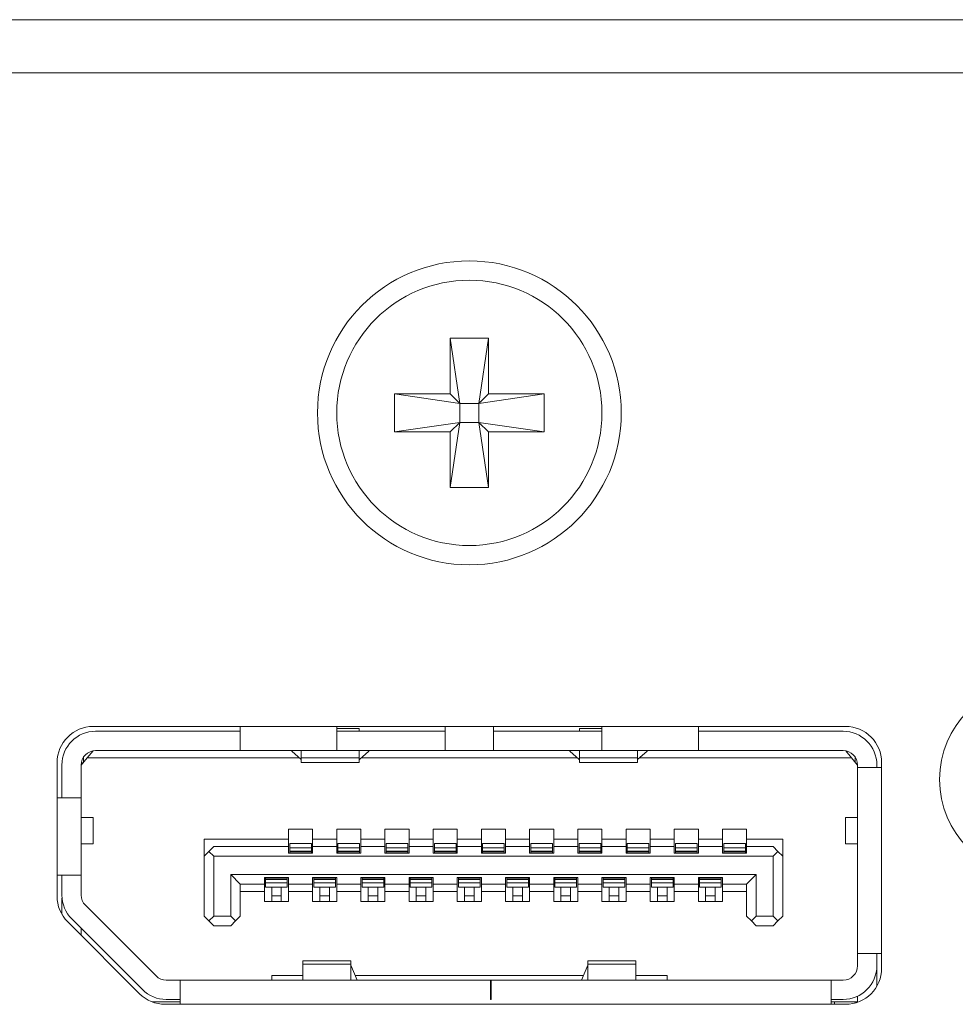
# Model space of a CAD drawing. Header units: millimetres. Extents: x 0 to 1118, y 0 to 864.
# Tile 80 of 256: x 137 to 142, y 416 to 421. Entities that reach past the tile are written whole.
import ezdxf

# ---------------------------------------------------------------- set-up
doc = ezdxf.new("R2010")
doc.units = ezdxf.units.MM

msp = doc.modelspace()

# ---------------------------------------------------------------- linework, layer by layer
at = {"color": 7, "linetype": 'Continuous', "lineweight": 15}
for p, q in [((124.3722, 421.1512), (160.6222, 421.1512)), ((124.3722, 420.8762), (160.6222, 420.8762)), ((139.4609, 419.5012), (139.6584, 419.5012)), ((139.4609, 419.2124), (139.4609, 419.5012)), ((139.4609, 419.5012), (139.5103, 419.163)), ((139.6584, 419.5012), (139.609, 419.163)), ((139.6584, 419.5012), (139.6584, 419.2124)), ((139.1722, 419.2124), (139.4609, 419.2124)), ((139.1722, 419.2124), (139.5103, 419.163)), ((139.1722, 419.0149), (139.1722, 419.2124)), ((139.5103, 419.163), (139.4609, 419.2124)), ((139.9472, 419.2124), (139.609, 419.163)), ((139.6584, 419.2124), (139.609, 419.163)), ((139.6584, 419.2124), (139.9472, 419.2124)), ((139.9472, 419.2124), (139.9472, 419.0149)), ((139.5103, 419.0643), (139.5103, 419.163)), ((139.5103, 419.163), (139.609, 419.163)), ((139.609, 419.163), (139.609, 419.0643)), ((139.1722, 419.0149), (139.5103, 419.0643)), ((139.4609, 419.0149), (139.5103, 419.0643)), ((139.4609, 418.7262), (139.5103, 419.0643)), ((139.609, 419.0643), (139.5103, 419.0643)), ((139.609, 419.0643), (139.6584, 419.0149)), ((139.6584, 418.7262), (139.609, 419.0643)), ((139.9472, 419.0149), (139.609, 419.0643)), ((139.4609, 419.0149), (139.1722, 419.0149)), ((139.4609, 418.7262), (139.4609, 419.0149)), ((139.6584, 419.0149), (139.6584, 418.7262)), ((139.9472, 419.0149), (139.6584, 419.0149)), ((139.6584, 418.7262), (139.4609, 418.7262)), ((141.5097, 417.4887), (137.6097, 417.4887)), ((138.3722, 417.4887), (138.3722, 417.3637)), ((138.8722, 417.3637), (138.8722, 417.4887)), ((139.4347, 417.4887), (139.4347, 417.3637)), ((139.6847, 417.3637), (139.6847, 417.4887)), ((140.2472, 417.4887), (140.2472, 417.3637)), ((140.7472, 417.3637), (140.7472, 417.4887)), ((137.6222, 417.4637), (138.3722, 417.4637)), ((138.9884, 417.4784), (138.8722, 417.4784)), ((138.8722, 417.4637), (139.4347, 417.4637)), ((138.9884, 417.4637), (138.9884, 417.4784)), ((139.6847, 417.4637), (140.2472, 417.4637)), ((140.1309, 417.4784), (140.1309, 417.4637)), ((140.1309, 417.4784), (140.2472, 417.4784)), ((140.7472, 417.4637), (141.4972, 417.4637)), ((137.5784, 417.3262), (137.6086, 417.3624)), ((137.6222, 417.3637), (138.3722, 417.3637)), ((138.8722, 417.3637), (138.3722, 417.3637)), ((138.6384, 417.36), (138.6384, 417.3637)), ((138.6872, 417.3181), (138.6384, 417.36)), ((138.6884, 417.3637), (138.6884, 417.3251)), ((138.8722, 417.3637), (139.4347, 417.3637)), ((138.9884, 417.3251), (138.9884, 417.3637)), ((139.0384, 417.36), (138.9896, 417.3181)), ((139.0384, 417.3637), (139.0384, 417.36)), ((139.6847, 417.3637), (139.4347, 417.3637)), ((139.6847, 417.3637), (140.2472, 417.3637)), ((140.0809, 417.36), (140.0809, 417.3637)), ((140.0809, 417.36), (140.1297, 417.3181)), ((140.1309, 417.3637), (140.1309, 417.3251)), ((140.7472, 417.3637), (140.2472, 417.3637)), ((140.4309, 417.3251), (140.4309, 417.3637)), ((140.4321, 417.3181), (140.4809, 417.36)), ((140.4809, 417.3637), (140.4809, 417.36)), ((140.7472, 417.3637), (141.4972, 417.3637)), ((141.5107, 417.3624), (141.5409, 417.3262)), ((137.4222, 417.3012), (137.4222, 416.6088)), ((137.4472, 417.1187), (137.4472, 417.2887)), ((137.5472, 417.2887), (137.5784, 417.3262)), ((137.5472, 417.2912), (137.5597, 417.3037)), ((137.5472, 417.2887), (137.5472, 417.1187)), ((137.5597, 417.3037), (137.5597, 417.3301)), ((138.6778, 417.3262), (137.5784, 417.3262)), ((138.6884, 417.3251), (138.6884, 417.3012)), ((138.6884, 417.3012), (138.9884, 417.3012)), ((138.9884, 417.3012), (138.9884, 417.3251)), ((140.1203, 417.3262), (138.9991, 417.3262)), ((140.1309, 417.3251), (140.1309, 417.3012)), ((140.1309, 417.3012), (140.4309, 417.3012)), ((140.4309, 417.3012), (140.4309, 417.3251)), ((141.5409, 417.3262), (140.4416, 417.3262)), ((141.5409, 417.3262), (141.5722, 417.2887)), ((141.5597, 417.3037), (141.5597, 417.3301)), ((141.5722, 417.2762), (141.5722, 417.2887)), ((141.6722, 417.2762), (141.6722, 417.2887)), ((141.6972, 416.2362), (141.6972, 417.3012)), ((141.5722, 416.3112), (141.5722, 417.2762)), ((141.6972, 417.2762), (141.5722, 417.2762)), ((137.5472, 417.1187), (137.4222, 417.1187)), ((137.5472, 417.1187), (137.5472, 416.7187)), ((137.6097, 417.0174), (137.5472, 417.0174)), ((137.6097, 416.8799), (137.6097, 417.0174)), ((141.5097, 417.0174), (141.5097, 416.8799)), ((141.5722, 417.0174), (141.5097, 417.0174)), ((138.6222, 416.9562), (138.7472, 416.9562)), ((138.6222, 416.9037), (138.6222, 416.9562)), ((138.7472, 416.9562), (138.7472, 416.9037)), ((138.8722, 416.9562), (138.9972, 416.9562)), ((138.8722, 416.9037), (138.8722, 416.9562)), ((138.9972, 416.9562), (138.9972, 416.9037)), ((139.1222, 416.9562), (139.2472, 416.9562)), ((139.1222, 416.9037), (139.1222, 416.9562)), ((139.2472, 416.9562), (139.2472, 416.9037)), ((139.3722, 416.9562), (139.4972, 416.9562)), ((139.3722, 416.9037), (139.3722, 416.9562)), ((139.4972, 416.9562), (139.4972, 416.9037)), ((139.6222, 416.9562), (139.7472, 416.9562)), ((139.6222, 416.9037), (139.6222, 416.9562)), ((139.7472, 416.9562), (139.7472, 416.9037)), ((139.8722, 416.9562), (139.9972, 416.9562)), ((139.8722, 416.9037), (139.8722, 416.9562)), ((139.9972, 416.9562), (139.9972, 416.9037)), ((140.1222, 416.9562), (140.2472, 416.9562)), ((140.1222, 416.9037), (140.1222, 416.9562)), ((140.2472, 416.9562), (140.2472, 416.9037)), ((140.3722, 416.9562), (140.4972, 416.9562)), ((140.3722, 416.9037), (140.3722, 416.9562)), ((140.4972, 416.9562), (140.4972, 416.9037)), ((140.6222, 416.9562), (140.7472, 416.9562)), ((140.6222, 416.9037), (140.6222, 416.9562)), ((140.7472, 416.9562), (140.7472, 416.9037)), ((140.8722, 416.9562), (140.9972, 416.9562)), ((140.8722, 416.9037), (140.8722, 416.9562)), ((140.9972, 416.9562), (140.9972, 416.9037)), ((137.5472, 416.8799), (137.6097, 416.8799)), ((138.1847, 416.9037), (138.6222, 416.9037)), ((138.1847, 416.9037), (138.1847, 416.8162)), ((138.6222, 416.8662), (138.6222, 416.9037)), ((138.7409, 416.8812), (138.6284, 416.8812)), ((138.6284, 416.8812), (138.6284, 416.859)), ((138.7409, 416.8812), (138.7409, 416.859)), ((138.7472, 416.9037), (138.8722, 416.9037)), ((138.7472, 416.9037), (138.7472, 416.8662)), ((138.8722, 416.8662), (138.8722, 416.9037)), ((138.9909, 416.8812), (138.8784, 416.8812)), ((138.8784, 416.8812), (138.8784, 416.859)), ((138.9909, 416.8812), (138.9909, 416.859)), ((138.9972, 416.9037), (139.1222, 416.9037)), ((138.9972, 416.9037), (138.9972, 416.8662)), ((139.1222, 416.8662), (139.1222, 416.9037)), ((139.2409, 416.8812), (139.1284, 416.8812)), ((139.1284, 416.8812), (139.1284, 416.859)), ((139.2409, 416.8812), (139.2409, 416.859)), ((139.2472, 416.9037), (139.3722, 416.9037)), ((139.2472, 416.9037), (139.2472, 416.8662)), ((139.3722, 416.8662), (139.3722, 416.9037)), ((139.4909, 416.8812), (139.3784, 416.8812)), ((139.3784, 416.8812), (139.3784, 416.859)), ((139.4909, 416.8812), (139.4909, 416.859)), ((139.4972, 416.9037), (139.6222, 416.9037)), ((139.4972, 416.9037), (139.4972, 416.8662)), ((139.6222, 416.8662), (139.6222, 416.9037)), ((139.7409, 416.8812), (139.6284, 416.8812)), ((139.6284, 416.8812), (139.6284, 416.859)), ((139.7409, 416.8812), (139.7409, 416.859)), ((139.7472, 416.9037), (139.8722, 416.9037)), ((139.7472, 416.9037), (139.7472, 416.8662)), ((139.8722, 416.8662), (139.8722, 416.9037)), ((139.9909, 416.8812), (139.8784, 416.8812)), ((139.8784, 416.8812), (139.8784, 416.859)), ((139.9909, 416.8812), (139.9909, 416.859)), ((139.9972, 416.9037), (140.1222, 416.9037)), ((139.9972, 416.9037), (139.9972, 416.8662)), ((140.1222, 416.8662), (140.1222, 416.9037)), ((140.2409, 416.8812), (140.1284, 416.8812)), ((140.1284, 416.8812), (140.1284, 416.859)), ((140.2409, 416.8812), (140.2409, 416.859)), ((140.2472, 416.9037), (140.3722, 416.9037)), ((140.2472, 416.9037), (140.2472, 416.8662)), ((140.3722, 416.8662), (140.3722, 416.9037)), ((140.4909, 416.8812), (140.3784, 416.8812)), ((140.3784, 416.8812), (140.3784, 416.859)), ((140.4909, 416.8812), (140.4909, 416.859)), ((140.4972, 416.9037), (140.6222, 416.9037)), ((140.4972, 416.9037), (140.4972, 416.8662)), ((140.6222, 416.8662), (140.6222, 416.9037)), ((140.7409, 416.8812), (140.6284, 416.8812)), ((140.6284, 416.8812), (140.6284, 416.859)), ((140.7409, 416.8812), (140.7409, 416.859)), ((140.7472, 416.9037), (140.8722, 416.9037)), ((140.7472, 416.9037), (140.7472, 416.8662)), ((140.8722, 416.8662), (140.8722, 416.9037)), ((140.9909, 416.8812), (140.8784, 416.8812)), ((140.8784, 416.8812), (140.8784, 416.859)), ((140.9909, 416.8812), (140.9909, 416.859)), ((140.9972, 416.9037), (141.1847, 416.9037)), ((140.9972, 416.9037), (140.9972, 416.8662)), ((141.1847, 416.9037), (141.1847, 416.8162)), ((141.5097, 416.8799), (141.5722, 416.8799)), ((138.1847, 416.8162), (138.2097, 416.8412)), ((138.2347, 416.8662), (138.2097, 416.8412)), ((138.2097, 416.8412), (138.2347, 416.8162)), ((138.6222, 416.8662), (138.2347, 416.8662)), ((138.6222, 416.8312), (138.6222, 416.8662)), ((138.7472, 416.8312), (138.6222, 416.8312)), ((138.6284, 416.859), (138.6284, 416.8418)), ((138.6284, 416.8418), (138.6284, 416.8387)), ((138.6284, 416.8387), (138.6284, 416.8312)), ((138.7409, 416.859), (138.7409, 416.8418)), ((138.7409, 416.8418), (138.7409, 416.8387)), ((138.7409, 416.8387), (138.7409, 416.8312)), ((138.7472, 416.8662), (138.7472, 416.8312)), ((138.8722, 416.8662), (138.7472, 416.8662)), ((138.8722, 416.8312), (138.8722, 416.8662)), ((138.9972, 416.8312), (138.8722, 416.8312)), ((138.8784, 416.859), (138.8784, 416.8418)), ((138.8784, 416.8418), (138.8784, 416.8387)), ((138.8784, 416.8387), (138.8784, 416.8312)), ((138.9909, 416.859), (138.9909, 416.8418)), ((138.9909, 416.8418), (138.9909, 416.8387)), ((138.9909, 416.8387), (138.9909, 416.8312)), ((138.9972, 416.8662), (138.9972, 416.8312)), ((139.1222, 416.8662), (138.9972, 416.8662)), ((139.1222, 416.8312), (139.1222, 416.8662)), ((139.2472, 416.8312), (139.1222, 416.8312)), ((139.1284, 416.859), (139.1284, 416.8418)), ((139.1284, 416.8418), (139.1284, 416.8387)), ((139.1284, 416.8387), (139.1284, 416.8312)), ((139.2409, 416.859), (139.2409, 416.8418)), ((139.2409, 416.8418), (139.2409, 416.8387)), ((139.2409, 416.8387), (139.2409, 416.8312)), ((139.2472, 416.8662), (139.2472, 416.8312)), ((139.3722, 416.8662), (139.2472, 416.8662)), ((139.3722, 416.8312), (139.3722, 416.8662)), ((139.4972, 416.8312), (139.3722, 416.8312)), ((139.3784, 416.859), (139.3784, 416.8418)), ((139.3784, 416.8418), (139.3784, 416.8387)), ((139.3784, 416.8387), (139.3784, 416.8312)), ((139.4909, 416.859), (139.4909, 416.8418)), ((139.4909, 416.8418), (139.4909, 416.8387)), ((139.4909, 416.8387), (139.4909, 416.8312)), ((139.4972, 416.8662), (139.4972, 416.8312)), ((139.6222, 416.8662), (139.4972, 416.8662)), ((139.6222, 416.8312), (139.6222, 416.8662)), ((139.7472, 416.8312), (139.6222, 416.8312)), ((139.6284, 416.859), (139.6284, 416.8418)), ((139.6284, 416.8418), (139.6284, 416.8387)), ((139.6284, 416.8387), (139.6284, 416.8312)), ((139.7409, 416.859), (139.7409, 416.8418)), ((139.7409, 416.8418), (139.7409, 416.8387)), ((139.7409, 416.8387), (139.7409, 416.8312)), ((139.7472, 416.8662), (139.7472, 416.8312)), ((139.8722, 416.8662), (139.7472, 416.8662)), ((139.8722, 416.8312), (139.8722, 416.8662)), ((139.9972, 416.8312), (139.8722, 416.8312)), ((139.8784, 416.859), (139.8784, 416.8418)), ((139.8784, 416.8418), (139.8784, 416.8387)), ((139.8784, 416.8387), (139.8784, 416.8312)), ((139.9909, 416.859), (139.9909, 416.8418)), ((139.9909, 416.8418), (139.9909, 416.8387)), ((139.9909, 416.8387), (139.9909, 416.8312)), ((139.9972, 416.8662), (139.9972, 416.8312)), ((140.1222, 416.8662), (139.9972, 416.8662)), ((140.1222, 416.8312), (140.1222, 416.8662)), ((140.2472, 416.8312), (140.1222, 416.8312)), ((140.1284, 416.859), (140.1284, 416.8418)), ((140.1284, 416.8418), (140.1284, 416.8387)), ((140.1284, 416.8387), (140.1284, 416.8312)), ((140.2409, 416.859), (140.2409, 416.8418)), ((140.2409, 416.8418), (140.2409, 416.8387)), ((140.2409, 416.8387), (140.2409, 416.8312)), ((140.2472, 416.8662), (140.2472, 416.8312)), ((140.3722, 416.8662), (140.2472, 416.8662)), ((140.3722, 416.8312), (140.3722, 416.8662)), ((140.4972, 416.8312), (140.3722, 416.8312)), ((140.3784, 416.859), (140.3784, 416.8418)), ((140.3784, 416.8418), (140.3784, 416.8387)), ((140.3784, 416.8387), (140.3784, 416.8312)), ((140.4909, 416.859), (140.4909, 416.8418)), ((140.4909, 416.8418), (140.4909, 416.8387)), ((140.4909, 416.8387), (140.4909, 416.8312)), ((140.4972, 416.8662), (140.4972, 416.8312)), ((140.6222, 416.8662), (140.4972, 416.8662)), ((140.6222, 416.8312), (140.6222, 416.8662)), ((140.7472, 416.8312), (140.6222, 416.8312)), ((140.6284, 416.859), (140.6284, 416.8418)), ((140.6284, 416.8418), (140.6284, 416.8387)), ((140.6284, 416.8387), (140.6284, 416.8312)), ((140.7409, 416.859), (140.7409, 416.8418)), ((140.7409, 416.8418), (140.7409, 416.8387)), ((140.7409, 416.8387), (140.7409, 416.8312)), ((140.7472, 416.8662), (140.7472, 416.8312)), ((140.8722, 416.8662), (140.7472, 416.8662)), ((140.8722, 416.8312), (140.8722, 416.8662)), ((140.9972, 416.8312), (140.8722, 416.8312)), ((140.8784, 416.859), (140.8784, 416.8418)), ((140.8784, 416.8418), (140.8784, 416.8387)), ((140.8784, 416.8387), (140.8784, 416.8312)), ((140.9909, 416.859), (140.9909, 416.8418)), ((140.9909, 416.8418), (140.9909, 416.8387)), ((140.9909, 416.8387), (140.9909, 416.8312)), ((140.9972, 416.8662), (140.9972, 416.8312)), ((141.1347, 416.8662), (140.9972, 416.8662)), ((141.1597, 416.8412), (141.1347, 416.8662)), ((141.1347, 416.8162), (141.1597, 416.8412)), ((141.1597, 416.8412), (141.1847, 416.8162)), ((138.1847, 416.5062), (138.1847, 416.8162)), ((138.2347, 416.8162), (138.2347, 416.5062)), ((141.1347, 416.8162), (138.2347, 416.8162)), ((141.1347, 416.8162), (141.1347, 416.5062)), ((141.1847, 416.8162), (141.1847, 416.5062)), ((137.4222, 416.7187), (137.5472, 416.7187)), ((137.4472, 416.7187), (137.4472, 416.6147)), ((137.5472, 416.6147), (137.5472, 416.7187)), ((138.3222, 416.7212), (138.3722, 416.6712)), ((138.3222, 416.7212), (141.0472, 416.7212)), ((138.3222, 416.5062), (138.3222, 416.7212)), ((138.3722, 416.6712), (138.4972, 416.6712)), ((138.3722, 416.6712), (138.3722, 416.5062)), ((138.4972, 416.7062), (138.6222, 416.7062)), ((138.4972, 416.6712), (138.4972, 416.7062)), ((138.4972, 416.6337), (138.4972, 416.6712)), ((138.5034, 416.7062), (138.5034, 416.6987)), ((138.5034, 416.6987), (138.5034, 416.6955)), ((138.5034, 416.6955), (138.5034, 416.6784)), ((138.5034, 416.6784), (138.5034, 416.6562)), ((138.6159, 416.7062), (138.6159, 416.6987)), ((138.6159, 416.6987), (138.6159, 416.6955)), ((138.6159, 416.6955), (138.6159, 416.6784)), ((138.6159, 416.6784), (138.6159, 416.6562)), ((138.6222, 416.7062), (138.6222, 416.6712)), ((138.6222, 416.6712), (138.7472, 416.6712)), ((138.6222, 416.6712), (138.6222, 416.6337)), ((138.7472, 416.7062), (138.8722, 416.7062)), ((138.7472, 416.6712), (138.7472, 416.7062)), ((138.7472, 416.6337), (138.7472, 416.6712)), ((138.7534, 416.7062), (138.7534, 416.6987)), ((138.7534, 416.6987), (138.7534, 416.6955)), ((138.7534, 416.6955), (138.7534, 416.6784)), ((138.7534, 416.6784), (138.7534, 416.6562)), ((138.8659, 416.7062), (138.8659, 416.6987)), ((138.8659, 416.6987), (138.8659, 416.6955)), ((138.8659, 416.6955), (138.8659, 416.6784)), ((138.8659, 416.6784), (138.8659, 416.6562)), ((138.8722, 416.7062), (138.8722, 416.6712)), ((138.8722, 416.6712), (138.9972, 416.6712)), ((138.8722, 416.6712), (138.8722, 416.6337)), ((138.9972, 416.7062), (139.1222, 416.7062)), ((138.9972, 416.6712), (138.9972, 416.7062)), ((138.9972, 416.6337), (138.9972, 416.6712)), ((139.0034, 416.7062), (139.0034, 416.6987)), ((139.0034, 416.6987), (139.0034, 416.6955)), ((139.0034, 416.6955), (139.0034, 416.6784)), ((139.0034, 416.6784), (139.0034, 416.6562)), ((139.1159, 416.7062), (139.1159, 416.6987)), ((139.1159, 416.6987), (139.1159, 416.6955)), ((139.1159, 416.6955), (139.1159, 416.6784)), ((139.1159, 416.6784), (139.1159, 416.6562)), ((139.1222, 416.7062), (139.1222, 416.6712)), ((139.1222, 416.6712), (139.2472, 416.6712)), ((139.1222, 416.6712), (139.1222, 416.6337)), ((139.2472, 416.7062), (139.3722, 416.7062)), ((139.2472, 416.6712), (139.2472, 416.7062)), ((139.2472, 416.6337), (139.2472, 416.6712)), ((139.2534, 416.7062), (139.2534, 416.6987)), ((139.2534, 416.6987), (139.2534, 416.6955)), ((139.2534, 416.6955), (139.2534, 416.6784)), ((139.2534, 416.6784), (139.2534, 416.6562)), ((139.3659, 416.7062), (139.3659, 416.6987)), ((139.3659, 416.6987), (139.3659, 416.6955)), ((139.3659, 416.6955), (139.3659, 416.6784)), ((139.3659, 416.6784), (139.3659, 416.6562)), ((139.3722, 416.7062), (139.3722, 416.6712)), ((139.3722, 416.6712), (139.4972, 416.6712)), ((139.3722, 416.6712), (139.3722, 416.6337)), ((139.4972, 416.7062), (139.6222, 416.7062)), ((139.4972, 416.6712), (139.4972, 416.7062)), ((139.4972, 416.6337), (139.4972, 416.6712)), ((139.5034, 416.7062), (139.5034, 416.6987)), ((139.5034, 416.6987), (139.5034, 416.6955)), ((139.5034, 416.6955), (139.5034, 416.6784)), ((139.5034, 416.6784), (139.5034, 416.6562)), ((139.6159, 416.7062), (139.6159, 416.6987)), ((139.6159, 416.6987), (139.6159, 416.6955)), ((139.6159, 416.6955), (139.6159, 416.6784)), ((139.6159, 416.6784), (139.6159, 416.6562)), ((139.6222, 416.7062), (139.6222, 416.6712)), ((139.6222, 416.6712), (139.7472, 416.6712)), ((139.6222, 416.6712), (139.6222, 416.6337)), ((139.7472, 416.7062), (139.8722, 416.7062)), ((139.7472, 416.6712), (139.7472, 416.7062)), ((139.7472, 416.6337), (139.7472, 416.6712)), ((139.7534, 416.7062), (139.7534, 416.6987)), ((139.7534, 416.6987), (139.7534, 416.6955)), ((139.7534, 416.6955), (139.7534, 416.6784)), ((139.7534, 416.6784), (139.7534, 416.6562)), ((139.8659, 416.7062), (139.8659, 416.6987)), ((139.8659, 416.6987), (139.8659, 416.6955)), ((139.8659, 416.6955), (139.8659, 416.6784)), ((139.8659, 416.6784), (139.8659, 416.6562)), ((139.8722, 416.7062), (139.8722, 416.6712)), ((139.8722, 416.6712), (139.9972, 416.6712)), ((139.8722, 416.6712), (139.8722, 416.6337)), ((139.9972, 416.7062), (140.1222, 416.7062)), ((139.9972, 416.6712), (139.9972, 416.7062)), ((139.9972, 416.6337), (139.9972, 416.6712)), ((140.0034, 416.7062), (140.0034, 416.6987)), ((140.0034, 416.6987), (140.0034, 416.6955)), ((140.0034, 416.6955), (140.0034, 416.6784)), ((140.0034, 416.6784), (140.0034, 416.6562)), ((140.1159, 416.7062), (140.1159, 416.6987)), ((140.1159, 416.6987), (140.1159, 416.6955)), ((140.1159, 416.6955), (140.1159, 416.6784)), ((140.1159, 416.6784), (140.1159, 416.6562)), ((140.1222, 416.7062), (140.1222, 416.6712)), ((140.1222, 416.6712), (140.2472, 416.6712)), ((140.1222, 416.6712), (140.1222, 416.6337)), ((140.2472, 416.7062), (140.3722, 416.7062)), ((140.2472, 416.6712), (140.2472, 416.7062)), ((140.2472, 416.6337), (140.2472, 416.6712)), ((140.2534, 416.7062), (140.2534, 416.6987)), ((140.2534, 416.6987), (140.2534, 416.6955)), ((140.2534, 416.6955), (140.2534, 416.6784)), ((140.2534, 416.6784), (140.2534, 416.6562)), ((140.3659, 416.7062), (140.3659, 416.6987)), ((140.3659, 416.6987), (140.3659, 416.6955)), ((140.3659, 416.6955), (140.3659, 416.6784)), ((140.3659, 416.6784), (140.3659, 416.6562)), ((140.3722, 416.7062), (140.3722, 416.6712)), ((140.3722, 416.6712), (140.4972, 416.6712)), ((140.3722, 416.6712), (140.3722, 416.6337)), ((140.4972, 416.7062), (140.6222, 416.7062)), ((140.4972, 416.6712), (140.4972, 416.7062)), ((140.4972, 416.6337), (140.4972, 416.6712)), ((140.5034, 416.7062), (140.5034, 416.6987)), ((140.5034, 416.6987), (140.5034, 416.6955)), ((140.5034, 416.6955), (140.5034, 416.6784)), ((140.5034, 416.6784), (140.5034, 416.6562)), ((140.6159, 416.7062), (140.6159, 416.6987)), ((140.6159, 416.6987), (140.6159, 416.6955)), ((140.6159, 416.6955), (140.6159, 416.6784)), ((140.6159, 416.6784), (140.6159, 416.6562)), ((140.6222, 416.7062), (140.6222, 416.6712)), ((140.6222, 416.6712), (140.7472, 416.6712)), ((140.6222, 416.6712), (140.6222, 416.6337)), ((140.7472, 416.7062), (140.8722, 416.7062)), ((140.7472, 416.6712), (140.7472, 416.7062)), ((140.7472, 416.6337), (140.7472, 416.6712)), ((140.7534, 416.7062), (140.7534, 416.6987)), ((140.7534, 416.6987), (140.7534, 416.6955)), ((140.7534, 416.6955), (140.7534, 416.6784)), ((140.7534, 416.6784), (140.7534, 416.6562)), ((140.8659, 416.7062), (140.8659, 416.6987)), ((140.8659, 416.6987), (140.8659, 416.6955)), ((140.8659, 416.6955), (140.8659, 416.6784)), ((140.8659, 416.6784), (140.8659, 416.6562)), ((140.8722, 416.7062), (140.8722, 416.6712)), ((140.8722, 416.6712), (140.9972, 416.6712)), ((140.8722, 416.6712), (140.8722, 416.6337)), ((140.9972, 416.6712), (141.0472, 416.7212)), ((140.9972, 416.5062), (140.9972, 416.6712)), ((141.0472, 416.7212), (141.0472, 416.5062)), ((138.4972, 416.6337), (138.3722, 416.6337)), ((138.4972, 416.5812), (138.4972, 416.6337)), ((138.6159, 416.6562), (138.5034, 416.6562)), ((138.5347, 416.6562), (138.5347, 416.6116)), ((138.5847, 416.6562), (138.5847, 416.6116)), ((138.7472, 416.6337), (138.6222, 416.6337)), ((138.6222, 416.6337), (138.6222, 416.5812)), ((138.7472, 416.5812), (138.7472, 416.6337)), ((138.8659, 416.6562), (138.7534, 416.6562)), ((138.7847, 416.6562), (138.7847, 416.6116)), ((138.8347, 416.6562), (138.8347, 416.6116)), ((138.9972, 416.6337), (138.8722, 416.6337)), ((138.8722, 416.6337), (138.8722, 416.5812)), ((138.9972, 416.5812), (138.9972, 416.6337)), ((139.1159, 416.6562), (139.0034, 416.6562)), ((139.0347, 416.6562), (139.0347, 416.6116)), ((139.0847, 416.6562), (139.0847, 416.6116)), ((139.2472, 416.6337), (139.1222, 416.6337)), ((139.1222, 416.6337), (139.1222, 416.5812)), ((139.2472, 416.5812), (139.2472, 416.6337)), ((139.3659, 416.6562), (139.2534, 416.6562)), ((139.2847, 416.6562), (139.2847, 416.6116)), ((139.3347, 416.6562), (139.3347, 416.6116)), ((139.4972, 416.6337), (139.3722, 416.6337)), ((139.3722, 416.6337), (139.3722, 416.5812)), ((139.4972, 416.5812), (139.4972, 416.6337)), ((139.6159, 416.6562), (139.5034, 416.6562)), ((139.5347, 416.6562), (139.5347, 416.6116)), ((139.5847, 416.6562), (139.5847, 416.6116)), ((139.7472, 416.6337), (139.6222, 416.6337)), ((139.6222, 416.6337), (139.6222, 416.5812)), ((139.7472, 416.5812), (139.7472, 416.6337)), ((139.8659, 416.6562), (139.7534, 416.6562)), ((139.7847, 416.6562), (139.7847, 416.6116)), ((139.8347, 416.6562), (139.8347, 416.6116)), ((139.9972, 416.6337), (139.8722, 416.6337)), ((139.8722, 416.6337), (139.8722, 416.5812)), ((139.9972, 416.5812), (139.9972, 416.6337)), ((140.1159, 416.6562), (140.0034, 416.6562)), ((140.0347, 416.6562), (140.0347, 416.6116)), ((140.0847, 416.6562), (140.0847, 416.6116)), ((140.2472, 416.6337), (140.1222, 416.6337)), ((140.1222, 416.6337), (140.1222, 416.5812)), ((140.2472, 416.5812), (140.2472, 416.6337)), ((140.3659, 416.6562), (140.2534, 416.6562)), ((140.2847, 416.6562), (140.2847, 416.6116)), ((140.3347, 416.6562), (140.3347, 416.6116)), ((140.4972, 416.6337), (140.3722, 416.6337)), ((140.3722, 416.6337), (140.3722, 416.5812)), ((140.4972, 416.5812), (140.4972, 416.6337)), ((140.6159, 416.6562), (140.5034, 416.6562)), ((140.5347, 416.6562), (140.5347, 416.6116)), ((140.5847, 416.6562), (140.5847, 416.6116)), ((140.7472, 416.6337), (140.6222, 416.6337)), ((140.6222, 416.6337), (140.6222, 416.5812)), ((140.7472, 416.5812), (140.7472, 416.6337)), ((140.8659, 416.6562), (140.7534, 416.6562)), ((140.7847, 416.6562), (140.7847, 416.6116)), ((140.8347, 416.6562), (140.8347, 416.6116)), ((140.9972, 416.6337), (140.8722, 416.6337)), ((140.8722, 416.6337), (140.8722, 416.5812)), ((137.4472, 416.5153), (137.4472, 416.5987)), ((138.6222, 416.5812), (138.4972, 416.5812)), ((138.5347, 416.6116), (138.5347, 416.5812)), ((138.5847, 416.6116), (138.5847, 416.5812)), ((138.8722, 416.5812), (138.7472, 416.5812)), ((138.7847, 416.6116), (138.7847, 416.5812)), ((138.8347, 416.6116), (138.8347, 416.5812)), ((139.1222, 416.5812), (138.9972, 416.5812)), ((139.0347, 416.6116), (139.0347, 416.5812)), ((139.0847, 416.6116), (139.0847, 416.5812)), ((139.3722, 416.5812), (139.2472, 416.5812)), ((139.2847, 416.6116), (139.2847, 416.5812)), ((139.3347, 416.6116), (139.3347, 416.5812)), ((139.6222, 416.5812), (139.4972, 416.5812)), ((139.5347, 416.6116), (139.5347, 416.5812)), ((139.5847, 416.6116), (139.5847, 416.5812)), ((139.8722, 416.5812), (139.7472, 416.5812)), ((139.7847, 416.6116), (139.7847, 416.5812)), ((139.8347, 416.6116), (139.8347, 416.5812)), ((140.1222, 416.5812), (139.9972, 416.5812)), ((140.0347, 416.6116), (140.0347, 416.5812)), ((140.0847, 416.6116), (140.0847, 416.5812)), ((140.3722, 416.5812), (140.2472, 416.5812)), ((140.2847, 416.6116), (140.2847, 416.5812)), ((140.3347, 416.6116), (140.3347, 416.5812)), ((140.6222, 416.5812), (140.4972, 416.5812)), ((140.5347, 416.6116), (140.5347, 416.5812)), ((140.5847, 416.6116), (140.5847, 416.5812)), ((140.8722, 416.5812), (140.7472, 416.5812)), ((140.7847, 416.6116), (140.7847, 416.5812)), ((140.8347, 416.6116), (140.8347, 416.5812)), ((137.9352, 416.1956), (137.5691, 416.5617)), ((137.8497, 416.1036), (137.4771, 416.4763)), ((137.8645, 416.1249), (137.4984, 416.491)), ((138.2097, 416.4812), (138.1847, 416.5062)), ((138.2097, 416.4812), (138.2347, 416.5062)), ((138.2347, 416.4562), (138.2097, 416.4812)), ((138.2347, 416.5062), (138.3222, 416.5062)), ((138.3472, 416.4812), (138.3222, 416.5062)), ((138.3472, 416.4812), (138.3222, 416.4562)), ((138.3472, 416.4812), (138.3722, 416.5062)), ((141.0222, 416.4812), (140.9972, 416.5062)), ((141.0222, 416.4812), (141.0472, 416.5062)), ((141.0472, 416.4562), (141.0222, 416.4812)), ((141.1347, 416.5062), (141.0472, 416.5062)), ((141.1347, 416.5062), (141.1597, 416.4812)), ((141.1347, 416.4562), (141.1597, 416.4812)), ((141.1597, 416.4812), (141.1847, 416.5062)), ((137.5472, 416.4422), (137.5472, 416.4062)), ((138.2347, 416.4562), (138.3222, 416.4562)), ((141.0472, 416.4562), (141.1347, 416.4562)), ((138.9459, 416.2737), (138.6959, 416.2737)), ((138.6959, 416.2737), (138.6959, 416.2563)), ((138.9459, 416.2563), (138.9459, 416.2737)), ((140.4234, 416.2737), (140.1734, 416.2737)), ((140.1734, 416.2737), (140.1734, 416.2563)), ((140.4234, 416.2563), (140.4234, 416.2737)), ((141.5722, 416.3112), (141.6972, 416.3112)), ((141.5722, 416.3112), (141.5722, 416.2487)), ((141.6722, 416.3112), (141.6722, 416.2487)), ((138.6959, 416.2563), (138.6959, 416.1737)), ((138.9459, 416.1737), (138.9459, 416.2563)), ((138.9459, 416.2509), (138.9788, 416.1737)), ((140.1405, 416.1737), (140.1734, 416.2509)), ((140.1734, 416.2563), (140.1734, 416.1737)), ((140.4234, 416.1737), (140.4234, 416.2563)), ((141.6722, 416.2487), (141.6722, 416.1426)), ((138.0597, 416.1737), (137.9882, 416.1737)), ((138.0597, 416.1737), (139.6697, 416.1737)), ((138.0597, 416.1737), (138.0597, 416.0487)), ((138.5347, 416.1737), (138.5347, 416.1987)), ((138.5347, 416.1987), (138.6959, 416.1987)), ((138.9681, 416.1987), (140.1512, 416.1987)), ((139.6697, 416.0737), (139.6697, 416.1737)), ((139.6697, 416.1737), (139.6722, 416.1737)), ((139.6722, 416.1737), (141.4347, 416.1737)), ((139.6722, 416.1737), (139.6722, 416.0737)), ((140.4234, 416.1987), (140.5847, 416.1987)), ((140.5847, 416.1987), (140.5847, 416.1737)), ((141.4347, 416.0487), (141.4347, 416.1737)), ((141.4347, 416.1737), (141.4972, 416.1737)), ((137.915, 416.0612), (138.0597, 416.0612)), ((137.9882, 416.0737), (138.0597, 416.0737)), ((139.6722, 416.0737), (139.6697, 416.0737)), ((141.4972, 416.0737), (141.4347, 416.0737)), ((141.4347, 416.0612), (141.4522, 416.0612)), ((141.4522, 416.0487), (141.4522, 416.0612)), ((141.5597, 416.0612), (141.4522, 416.0612)), ((141.5597, 416.0612), (141.5597, 416.0555)), ((141.5597, 416.0612), (141.5722, 416.0612)), ((141.5722, 416.0594), (141.5722, 416.0906)), ((137.9823, 416.0487), (141.5097, 416.0487))]:
    msp.add_line(p, q, dxfattribs=at)
at = {"color": 9, "linetype": 'Continuous', "lineweight": 0}
for p, q in [((138.9884, 417.3251), (138.6884, 417.3251)), ((140.4309, 417.3251), (140.1309, 417.3251)), ((138.7409, 416.859), (138.6284, 416.859)), ((138.7409, 416.8418), (138.6284, 416.8418)), ((138.7409, 416.8387), (138.6284, 416.8387)), ((138.9909, 416.859), (138.8784, 416.859)), ((138.9909, 416.8418), (138.8784, 416.8418)), ((138.9909, 416.8387), (138.8784, 416.8387)), ((139.2409, 416.859), (139.1284, 416.859)), ((139.2409, 416.8418), (139.1284, 416.8418)), ((139.2409, 416.8387), (139.1284, 416.8387)), ((139.4909, 416.859), (139.3784, 416.859)), ((139.4909, 416.8418), (139.3784, 416.8418)), ((139.4909, 416.8387), (139.3784, 416.8387)), ((139.7409, 416.859), (139.6284, 416.859)), ((139.7409, 416.8418), (139.6284, 416.8418)), ((139.7409, 416.8387), (139.6284, 416.8387)), ((139.9909, 416.859), (139.8784, 416.859)), ((139.9909, 416.8418), (139.8784, 416.8418)), ((139.9909, 416.8387), (139.8784, 416.8387)), ((140.2409, 416.859), (140.1284, 416.859)), ((140.2409, 416.8418), (140.1284, 416.8418)), ((140.2409, 416.8387), (140.1284, 416.8387)), ((140.4909, 416.859), (140.3784, 416.859)), ((140.4909, 416.8418), (140.3784, 416.8418)), ((140.4909, 416.8387), (140.3784, 416.8387)), ((140.7409, 416.859), (140.6284, 416.859)), ((140.7409, 416.8418), (140.6284, 416.8418)), ((140.7409, 416.8387), (140.6284, 416.8387)), ((140.9909, 416.859), (140.8784, 416.859)), ((140.9909, 416.8418), (140.8784, 416.8418)), ((140.9909, 416.8387), (140.8784, 416.8387)), ((138.5034, 416.6987), (138.6159, 416.6987)), ((138.6159, 416.6955), (138.5034, 416.6955)), ((138.6159, 416.6784), (138.5034, 416.6784)), ((138.7534, 416.6987), (138.8659, 416.6987)), ((138.8659, 416.6955), (138.7534, 416.6955)), ((138.8659, 416.6784), (138.7534, 416.6784)), ((139.0034, 416.6987), (139.1159, 416.6987)), ((139.1159, 416.6955), (139.0034, 416.6955)), ((139.1159, 416.6784), (139.0034, 416.6784)), ((139.2534, 416.6987), (139.3659, 416.6987)), ((139.3659, 416.6955), (139.2534, 416.6955)), ((139.3659, 416.6784), (139.2534, 416.6784)), ((139.5034, 416.6987), (139.6159, 416.6987)), ((139.6159, 416.6955), (139.5034, 416.6955)), ((139.6159, 416.6784), (139.5034, 416.6784)), ((139.7534, 416.6987), (139.8659, 416.6987)), ((139.8659, 416.6955), (139.7534, 416.6955)), ((139.8659, 416.6784), (139.7534, 416.6784)), ((140.0034, 416.6987), (140.1159, 416.6987)), ((140.1159, 416.6955), (140.0034, 416.6955)), ((140.1159, 416.6784), (140.0034, 416.6784)), ((140.2534, 416.6987), (140.3659, 416.6987)), ((140.3659, 416.6955), (140.2534, 416.6955)), ((140.3659, 416.6784), (140.2534, 416.6784)), ((140.5034, 416.6987), (140.6159, 416.6987)), ((140.6159, 416.6955), (140.5034, 416.6955)), ((140.6159, 416.6784), (140.5034, 416.6784)), ((140.7534, 416.6987), (140.8659, 416.6987)), ((140.8659, 416.6955), (140.7534, 416.6955)), ((140.8659, 416.6784), (140.7534, 416.6784)), ((137.4479, 416.5987), (137.4472, 416.5987)), ((138.5847, 416.6116), (138.5347, 416.6116)), ((138.8347, 416.6116), (138.7847, 416.6116)), ((139.0847, 416.6116), (139.0347, 416.6116)), ((139.3347, 416.6116), (139.2847, 416.6116)), ((139.5847, 416.6116), (139.5347, 416.6116)), ((139.8347, 416.6116), (139.7847, 416.6116)), ((140.0847, 416.6116), (140.0347, 416.6116)), ((140.3347, 416.6116), (140.2847, 416.6116)), ((140.5847, 416.6116), (140.5347, 416.6116)), ((140.8347, 416.6116), (140.7847, 416.6116)), ((138.6959, 416.2563), (138.9459, 416.2563)), ((140.1734, 416.2563), (140.4234, 416.2563))]:
    msp.add_line(p, q, dxfattribs=at)
at = {"color": 7, "linetype": 'Continuous', "lineweight": 15}
for centre, radius in [((139.5597, 419.1137), 0.7875), ((139.5597, 419.1137), 0.6875), ((142.4972, 417.2137), 0.5)]:
    msp.add_circle(centre, radius, dxfattribs=at)
for centre, radius, start, end in [((137.6097, 417.3012), 0.1875, 90, 180), ((141.5097, 417.3012), 0.1875, 0, 90), ((137.6222, 417.2887), 0.175, 90, 180), ((141.4972, 417.2887), 0.175, 0, 90), ((137.6222, 417.2887), 0.075, 90, 180), ((141.4972, 417.2887), 0.075, 0, 90), ((137.6097, 416.6088), 0.1875, 180, 225), ((137.6222, 416.6147), 0.175, 180, 225), ((137.6222, 416.6147), 0.075, 180, 225), ((141.4972, 416.2487), 0.075, 270, 0), ((141.4972, 416.2487), 0.175, 270, 0), ((141.5097, 416.2362), 0.1875, 270, 0), ((137.9882, 416.2487), 0.075, 225, 270), ((137.9882, 416.2487), 0.175, 225, 270), ((137.9823, 416.2362), 0.1875, 225, 270)]:
    msp.add_arc(centre, radius, start, end, dxfattribs=at)
for centre, start_param, end_param in [((138.6933, 417.4762), 2.698682, 2.791636), ((138.9835, 417.4762), 3.491549, 3.584504), ((140.1358, 417.4762), 2.698682, 2.791636), ((140.426, 417.4762), 3.491549, 3.584504)]:
    msp.add_ellipse(centre, major_axis=(0, 0.175), ratio=0.081633, start_param=start_param, end_param=end_param, dxfattribs=at)

doc.saveas('drawing.dxf')
